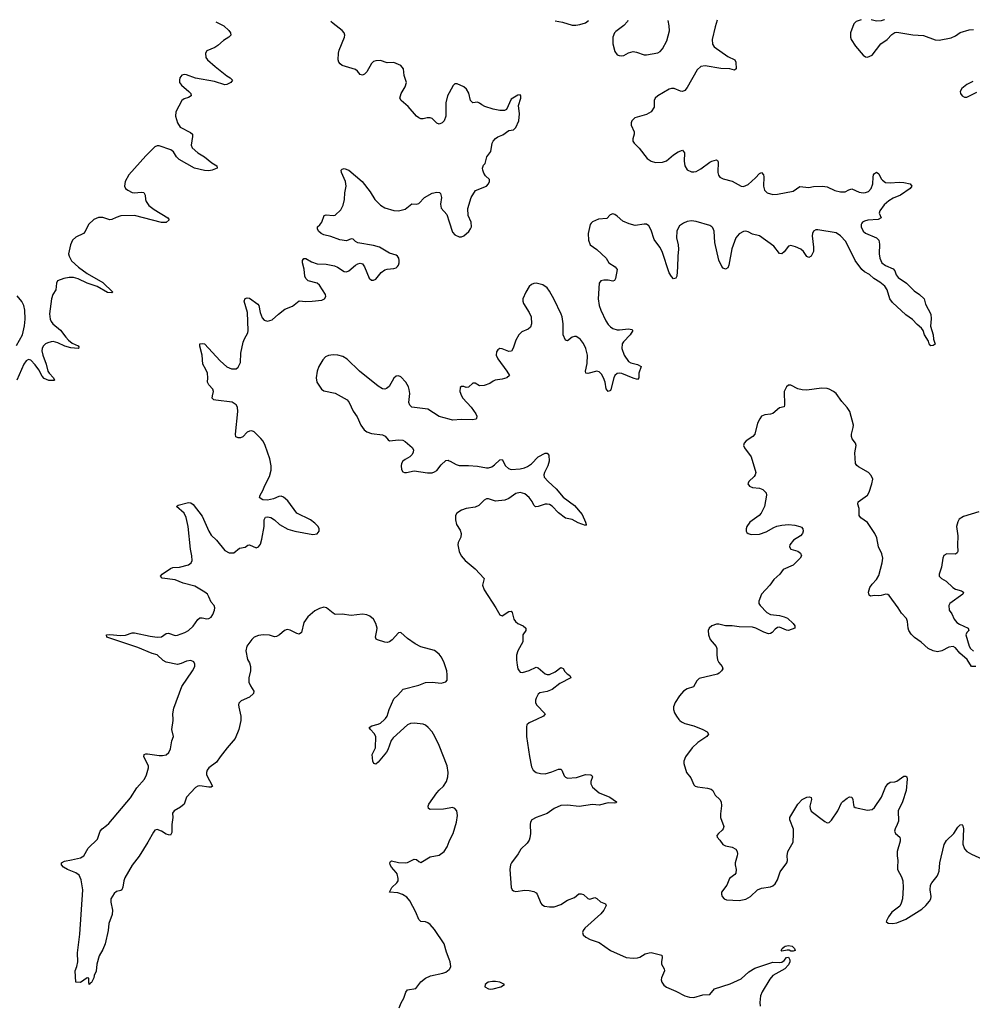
# Model space of a CAD drawing. Header units: inches. Extents: x 1843750 to 1959452, y 907112 to 1016326.
# Tile 135 of 137: x 1936192 to 1944638, y 1007474 to 1016206. Entities that reach past the tile are written whole.
import ezdxf

# ---------------------------------------------------------------- set-up
doc = ezdxf.new("R2010")
doc.units = ezdxf.units.IN
doc.header["$MEASUREMENT"] = 0
for name, color, linetype in [('B9030', 7, 'Continuous'), ('B9031', 7, 'Continuous'), ('B9040', 7, 'Continuous'), ('B9041', 7, 'Continuous')]:
    doc.layers.add(name, color=color, linetype=linetype)

msp = doc.modelspace()

# ---------------------------------------------------------------- linework, layer by layer
at = {"layer": 'B9030', "color": 6, "elevation": 400}
for points in [[(1938152, 1010000), (1938152, 1009990), (1938134, 1009910), (1938103.9, 1009830), (1938032.9, 1009750), (1937968.7, 1009670), (1937937.2, 1009622.8), (1937870, 1009571.7), (1937854, 1009550), (1937847.9, 1009530), (1937849.5, 1009510), (1937900.3, 1009410), (1937890, 1009400.9), (1937870, 1009400.8), (1937790, 1009411.9), (1937770, 1009408.2), (1937750, 1009398), (1937670, 1009312.4), (1937651.2, 1009248.8), (1937617.6, 1009222.4), (1937561.5, 1009190), (1937547.4, 1009170), (1937550.2, 1009130), (1937540.5, 1009070), (1937541.1, 1008998.9), (1937530, 1008975.6), (1937510, 1008976), (1937490, 1008983.8), (1937450, 1009010.7), (1937410, 1009025), (1937390, 1009017.2), (1937378.1, 1009001.9), (1937328.3, 1008911.7), (1937250.7, 1008789.3), (1937190, 1008708.4), (1937125.4, 1008594.6), (1937114.8, 1008570), (1937107, 1008513), (1937098.7, 1008490), (1937090, 1008482.6), (1937050, 1008473.3), (1937030, 1008457.3), (1937001, 1008410), (1936999.7, 1008379.7), (1937016, 1008310), (1937012.4, 1008270), (1936981.4, 1008190), (1936977.8, 1008130), (1936950.1, 1008010), (1936930, 1007961), (1936895.9, 1007904.1), (1936876.2, 1007830), (1936870, 1007768.7), (1936853.4, 1007730), (1936850, 1007708.7), (1936830, 1007669), (1936816.9, 1007663.1), (1936809, 1007650), (1936804, 1007670), (1936806, 1007706), (1936790, 1007708), (1936730, 1007668), (1936689.3, 1007670), (1936684.5, 1007770), (1936699.3, 1007810), (1936707, 1007850), (1936703.9, 1007930), (1936725, 1008095.1), (1936750.5, 1008490), (1936738, 1008578), (1936718.6, 1008618.6), (1936690, 1008640.6), (1936617, 1008670), (1936581.6, 1008690), (1936562, 1008710), (1936561.2, 1008730), (1936590, 1008744.4), (1936650, 1008754), (1936730, 1008774.6), (1936759.5, 1008790), (1936800.1, 1008859.9), (1936880.8, 1008939.2), (1936906.8, 1009010), (1936922.4, 1009030), (1936961.4, 1009058.6), (1936981, 1009079), (1937175.7, 1009304.3), (1937230, 1009393.7), (1937299.1, 1009470), (1937317.6, 1009510), (1937335.4, 1009570), (1937335, 1009590), (1937292.4, 1009670), (1937297, 1009690), (1937310, 1009695.8), (1937324.5, 1009695.5), (1937430, 1009680.1), (1937459.2, 1009680.8), (1937490, 1009687.8), (1937514, 1009706), (1937530, 1009738.4), (1937540.9, 1009810), (1937555.7, 1009850), (1937541.5, 1009910), (1937552.7, 1009990), (1937552.4, 1010000)], [(1940000, 1009213.7), (1939950, 1009203.7), (1939830, 1009203.2), (1939816.1, 1009210), (1939812.4, 1009230), (1939819.6, 1009250), (1939890, 1009349.4), (1939910, 1009373.7), (1939950.6, 1009410), (1939976.9, 1009450), (1939988.1, 1009490), (1939991.2, 1009530), (1939980.8, 1009590), (1939910.4, 1009770), (1939874.1, 1009850), (1939849.1, 1009890), (1939815, 1009930), (1939790, 1009950.3), (1939770, 1009958.7), (1939690, 1009966.8), (1939656.1, 1009963.9), (1939630, 1009951.9), (1939502.9, 1009837.1), (1939486.2, 1009813.8), (1939456.1, 1009730), (1939444.1, 1009710), (1939370, 1009620.9), (1939350, 1009604.8), (1939333.2, 1009610), (1939322.6, 1009630), (1939318.3, 1009690), (1939347.2, 1009750), (1939348.4, 1009850), (1939335.2, 1009875.2), (1939302.4, 1009910), (1939291.2, 1009930), (1939315.5, 1009944.5), (1939370, 1009957.7), (1939390, 1009967.1), (1939425.9, 1010000)], [(1940000, 1007875), (1939976.6, 1007936.6), (1939956.7, 1008010), (1939870, 1008139), (1939830, 1008181.5), (1939810, 1008196.1), (1939790, 1008204.2), (1939750, 1008209.6), (1939730, 1008226.2), (1939704, 1008290), (1939650, 1008391.9), (1939623.9, 1008423.9), (1939586.8, 1008446.8), (1939544.2, 1008464.2), (1939469.9, 1008469.9), (1939491.3, 1008510), (1939536.1, 1008550), (1939547.5, 1008570), (1939548.6, 1008590), (1939538.1, 1008630), (1939530, 1008644.3), (1939488.4, 1008690), (1939477, 1008710), (1939474.2, 1008730), (1939480.7, 1008739.3), (1939490, 1008745.3), (1939550, 1008731.4), (1939610, 1008730.1), (1939630, 1008732.9), (1939690, 1008761.4), (1939710, 1008758.6), (1939730, 1008739.7), (1939750, 1008730.7), (1939830, 1008780.8), (1939910, 1008795.4), (1939955.7, 1008830), (1939982.8, 1008870), (1940000, 1008916.7)], [(1939557.7, 1007442.3), (1939573.4, 1007486.6), (1939598.2, 1007530), (1939616.8, 1007583.2), (1939630, 1007602.6), (1939704.2, 1007615.8), (1939750, 1007672.9), (1939790, 1007706.7), (1939834.4, 1007725.6), (1939943.7, 1007750), (1939970, 1007759.8), (1940000, 1007784.3)]]:
    msp.add_lwpolyline(points, dxfattribs=at)
at = {"layer": 'B9031', "color": 6, "elevation": 400}
for points in [[(1937930.8, 1016186), (1938002.3, 1016150), (1938046.3, 1016110), (1938059.8, 1016090), (1938064.7, 1016070), (1938046, 1016050), (1937998.5, 1016021.5), (1937950, 1015975.8), (1937921.1, 1015958.9), (1937850.2, 1015929.8), (1937838.2, 1015910), (1937841, 1015870), (1937856.6, 1015850), (1937924.7, 1015790), (1938027.1, 1015707.1), (1938059.5, 1015690), (1938078.3, 1015670), (1938062.8, 1015650), (1938030, 1015632.4), (1938010, 1015629.3), (1937919, 1015659), (1937750, 1015687.3), (1937670, 1015716), (1937650, 1015719.5), (1937630, 1015713.9), (1937613.2, 1015690), (1937608.1, 1015670), (1937610.1, 1015650), (1937626, 1015626), (1937692, 1015570), (1937708.7, 1015550), (1937712.3, 1015530), (1937690, 1015515.5), (1937650, 1015505.3), (1937630, 1015489.7), (1937576.6, 1015390), (1937572.9, 1015350), (1937592, 1015290), (1937613.8, 1015253.8), (1937705.4, 1015205.4), (1937723.1, 1015190), (1937725.6, 1015170), (1937713.3, 1015093.3), (1937722.2, 1015070), (1937770, 1015023.6), (1937830.1, 1014990.1), (1937895, 1014935), (1937940.7, 1014910), (1937942, 1014890), (1937898.9, 1014870), (1937870, 1014865.3), (1937830.9, 1014869.1), (1937741.6, 1014890), (1937606.6, 1014966.6), (1937583.6, 1014990), (1937554.3, 1015034.3), (1937531.8, 1015051.8), (1937430, 1015087.7), (1937410, 1015087.1), (1937390, 1015078.6), (1937310, 1014998), (1937160.3, 1014830), (1937126.4, 1014770), (1937122.5, 1014730), (1937131.3, 1014710), (1937150, 1014692.8), (1937190, 1014673.1), (1937210, 1014669.3), (1937270, 1014675.9), (1937292.6, 1014672.6), (1937303.7, 1014650), (1937306.7, 1014610), (1937312.9, 1014592.9), (1937338.1, 1014558.1), (1937382.9, 1014522.9), (1937504.7, 1014450), (1937518.2, 1014430), (1937490, 1014408.4), (1937450, 1014406.8), (1937210, 1014470.2), (1937090, 1014465.9), (1937047.5, 1014452.5), (1937007.6, 1014432.4), (1936990, 1014431.7), (1936930, 1014452.1), (1936890, 1014452.3), (1936850, 1014434.6), (1936801.1, 1014390), (1936771.7, 1014328.3), (1936758.5, 1014310), (1936690, 1014276.7), (1936661, 1014250), (1936642.8, 1014210), (1936626, 1014130), (1936629.5, 1014110), (1936650, 1014067.6), (1936714, 1014010), (1936790, 1013956), (1936930, 1013875.5), (1937018.4, 1013790), (1937010, 1013782.4), (1936970, 1013787), (1936879.3, 1013839.3), (1936790, 1013869.9), (1936710, 1013907.3), (1936670, 1013919.5), (1936630, 1013919.2), (1936582.6, 1013910), (1936525.8, 1013890), (1936517, 1013870), (1936512.9, 1013810), (1936485.6, 1013770), (1936473.2, 1013730), (1936456.3, 1013596.3), (1936461, 1013550), (1936469.6, 1013530), (1936485.7, 1013510), (1936553.9, 1013453.9), (1936600.1, 1013390), (1936624.6, 1013364.6), (1936658.5, 1013338.5), (1936710, 1013314.1), (1936716.1, 1013303.9), (1936714.4, 1013290), (1936711.1, 1013288.9), (1936645, 1013295), (1936591.6, 1013310), (1936530, 1013339), (1936490, 1013350.6), (1936470, 1013349.9), (1936440.1, 1013339.9), (1936420.6, 1013330), (1936399.8, 1013310), (1936390.8, 1013290), (1936388.6, 1013270), (1936396.8, 1013230), (1936426, 1013150), (1936440.8, 1013090), (1936452.6, 1013070), (1936493.1, 1013030), (1936499.6, 1013010), (1936494.6, 1013005.4), (1936450, 1013005.4), (1936410, 1013023.1), (1936390, 1013044.7), (1936361.1, 1013101.1), (1936330, 1013145.5), (1936290, 1013186.6), (1936270, 1013193.6), (1936250, 1013181.3), (1936230, 1013151.2), (1936166.3, 1013010)], [(1940000, 1015556.6), (1939985.5, 1015530), (1939971.4, 1015468.6), (1939969.6, 1015350), (1939955, 1015310), (1939936.8, 1015290), (1939910, 1015280.6), (1939890, 1015287.4), (1939850, 1015328.6), (1939830, 1015336.1), (1939803.7, 1015336.3), (1939770, 1015326.8), (1939750, 1015327.3), (1939730, 1015334.6), (1939709.9, 1015350), (1939637.2, 1015437.2), (1939573.5, 1015490), (1939563.6, 1015510), (1939573.8, 1015550), (1939610.4, 1015610), (1939620.9, 1015650), (1939600.8, 1015710), (1939594.6, 1015770), (1939570, 1015798.9), (1939510, 1015824.9), (1939450, 1015823.7), (1939390, 1015844.2), (1939350, 1015840.2), (1939330, 1015834.5), (1939310, 1015818.2), (1939270, 1015744.3), (1939250, 1015722.1), (1939230, 1015713.9), (1939210, 1015719.4), (1939186.8, 1015750), (1939170, 1015762.8), (1939050, 1015799.5), (1939032.9, 1015812.9), (1939022.2, 1015830), (1939016.8, 1015850), (1939020.1, 1015910), (1939024.9, 1015935.1), (1939071.7, 1016050), (1939074.5, 1016070), (1939068.8, 1016090), (1939052.1, 1016110), (1938970.7, 1016170.7), (1938950, 1016190.7)], [(1937552.4, 1010000), (1937551.2, 1010051.2), (1937558.5, 1010101.5), (1937628.3, 1010291.7), (1937724.5, 1010430), (1937744.8, 1010470), (1937745.8, 1010490), (1937735.3, 1010510), (1937710, 1010522.6), (1937670, 1010517.5), (1937624.3, 1010495.7), (1937590, 1010487.3), (1937490, 1010506.9), (1937463.1, 1010523.1), (1937410, 1010571.9), (1937365.5, 1010585.5), (1937239.5, 1010639.5), (1936963.6, 1010730), (1936960.9, 1010750), (1936990, 1010754), (1937085.1, 1010745.1), (1937130, 1010747.6), (1937190, 1010768.2), (1937210, 1010769.5), (1937350, 1010738.6), (1937410, 1010730.6), (1937450, 1010734.1), (1937490, 1010761.6), (1937510, 1010765.6), (1937570, 1010744.8), (1937590, 1010747.3), (1937654.7, 1010770), (1937689.8, 1010790), (1937731.1, 1010828.9), (1937770, 1010887.9), (1937790, 1010900.2), (1937810, 1010901.3), (1937850, 1010891.5), (1937870, 1010894.9), (1937890, 1010908), (1937905.8, 1010930), (1937920.6, 1010970), (1937921.8, 1010990), (1937915.7, 1011010), (1937890, 1011041.4), (1937870, 1011088.7), (1937855.8, 1011110), (1937834.5, 1011130), (1937743.6, 1011183.6), (1937642, 1011210), (1937570, 1011239.5), (1937454.6, 1011254.6), (1937439.1, 1011270), (1937455, 1011290), (1937530, 1011339.8), (1937550, 1011347.5), (1937610, 1011352.1), (1937689.4, 1011370.6), (1937711.6, 1011388.4), (1937720.7, 1011410), (1937719.7, 1011450), (1937706.3, 1011510), (1937684.3, 1011710), (1937667.6, 1011790), (1937649.9, 1011830), (1937581.6, 1011890), (1937598.2, 1011901.8), (1937690, 1011924.1), (1937710, 1011922.3), (1937730, 1011905.8), (1937810, 1011801.8), (1937869.7, 1011669.7), (1937890, 1011636), (1937936.8, 1011590), (1938010, 1011499.1), (1938050, 1011476.9), (1938090, 1011479), (1938142.2, 1011517.8), (1938190, 1011529.1), (1938214.2, 1011545.8), (1938230, 1011548), (1938290, 1011522.3), (1938310, 1011530.4), (1938326.3, 1011553.7), (1938340.2, 1011599.8), (1938359.9, 1011710), (1938358.4, 1011770), (1938370, 1011795.6), (1938390, 1011798.6), (1938418.4, 1011790), (1938450, 1011770.2), (1938497, 1011730), (1938570, 1011686.3), (1938631, 1011670), (1938790, 1011639.1), (1938830, 1011646.7), (1938848.3, 1011670), (1938847.4, 1011690), (1938837.2, 1011710), (1938810, 1011741), (1938769.5, 1011770), (1938650, 1011830.9), (1938570, 1011937.6), (1938530, 1011972.5), (1938510, 1011979.2), (1938490, 1011978.9), (1938442.9, 1011957.1), (1938390, 1011946.1), (1938348.1, 1011948.1), (1938322.9, 1011962.9), (1938318.6, 1011970), (1938323.1, 1011990), (1938349.2, 1012030), (1938364.5, 1012075.5), (1938405.7, 1012154.3), (1938421.9, 1012210), (1938421.9, 1012250), (1938411.1, 1012310), (1938367.7, 1012430), (1938350, 1012467.1), (1938330, 1012492), (1938270, 1012551), (1938250, 1012559.5), (1938230, 1012557.9), (1938210, 1012547.3), (1938170, 1012507.3), (1938150, 1012497.7), (1938130, 1012497.1), (1938106.9, 1012506.9), (1938104.3, 1012530), (1938125.3, 1012730), (1938122.5, 1012770), (1938110, 1012791.1), (1938075.1, 1012815.1), (1937930.9, 1012830.9), (1937914.5, 1012834.5), (1937903, 1012843), (1937899.3, 1012850), (1937901.7, 1012870), (1937911.2, 1012910), (1937905.9, 1012930), (1937868.5, 1012968.5), (1937858.5, 1012990), (1937861.5, 1013030), (1937857.1, 1013070), (1937843.7, 1013103.7), (1937816.9, 1013150), (1937808.4, 1013230), (1937788.3, 1013310), (1937789.9, 1013330.1), (1937810, 1013335.3), (1937830.9, 1013330.9), (1937970, 1013179.6), (1938028.1, 1013128.1), (1938070, 1013110.1), (1938110, 1013109.7), (1938130, 1013123.8), (1938150, 1013166.6), (1938154.1, 1013250), (1938174.3, 1013345.7), (1938184.6, 1013375.4), (1938214.5, 1013430), (1938217.7, 1013450), (1938210.8, 1013610), (1938181.1, 1013710), (1938190, 1013734.2), (1938210, 1013739.7), (1938230, 1013736.9), (1938303.2, 1013683.2), (1938313.5, 1013670), (1938325.1, 1013610), (1938342, 1013562), (1938360.7, 1013540.7), (1938390, 1013532.1), (1938430, 1013543.9), (1938485.2, 1013594.8), (1938542.1, 1013637.9), (1938610, 1013664.7), (1938670, 1013712.8), (1938730, 1013707.9), (1938786.6, 1013710), (1938870, 1013719.4), (1938895.5, 1013730), (1938907.1, 1013750), (1938904.8, 1013770), (1938850, 1013852.2), (1938828.1, 1013868.1), (1938750, 1013889.5), (1938729.9, 1013910), (1938721.5, 1013930), (1938714.1, 1013994.1), (1938700.2, 1014050), (1938700.5, 1014070), (1938710, 1014087.7), (1938730, 1014086.7), (1938777.8, 1014057.8), (1938830, 1014039.4), (1938910, 1014036.7), (1938983.2, 1014023.2), (1939010, 1014011.6), (1939070, 1013972.2), (1939090, 1013970.1), (1939110, 1013978.5), (1939170, 1014029.5), (1939190, 1014041.6), (1939210, 1014046.4), (1939230, 1014039.4), (1939250, 1014015.2), (1939290, 1013913.1), (1939310, 1013897.2), (1939330, 1013895.9), (1939350, 1013905.8), (1939397.5, 1013962.5), (1939430, 1013986.6), (1939450, 1013992.7), (1939510, 1013998.2), (1939530, 1014006), (1939542.1, 1014017.9), (1939550, 1014027.7), (1939556.9, 1014050), (1939557.6, 1014070), (1939553.8, 1014090), (1939540.6, 1014110), (1939530, 1014118.4), (1939470, 1014134.8), (1939381.8, 1014190), (1939330, 1014203.4), (1939190, 1014227.6), (1939170, 1014239), (1939150, 1014260.6), (1939130, 1014262), (1939090, 1014245.9), (1939030, 1014254.7), (1938950, 1014284.3), (1938890, 1014298.1), (1938864.2, 1014310), (1938842.4, 1014330), (1938831.2, 1014350), (1938833.6, 1014370), (1938853.6, 1014386.4), (1938871.2, 1014410), (1938890.8, 1014469.2), (1938910, 1014474.3), (1938970, 1014467.9), (1938990, 1014473.1), (1939039.4, 1014520.6), (1939060.2, 1014559.8), (1939072.4, 1014610), (1939075, 1014670), (1939086.8, 1014730), (1939079.6, 1014770), (1939045, 1014850), (1939041.3, 1014870), (1939050, 1014879.5), (1939070, 1014884.9), (1939110, 1014870.2), (1939228, 1014770), (1939298, 1014678), (1939341.6, 1014610), (1939390, 1014560.2), (1939430, 1014535.9), (1939510, 1014513.8), (1939550, 1014510.2), (1939610, 1014525.8), (1939670, 1014571.7), (1939710, 1014568.5), (1939730, 1014577), (1939781.3, 1014630), (1939850, 1014666.7), (1939890, 1014677.1), (1939914.5, 1014674.5), (1939923.7, 1014663.7), (1939931.2, 1014630), (1939924.2, 1014570), (1939930, 1014535.5), (1939978, 1014478), (1940000, 1014412)], [(1936163, 1013317), (1936216.3, 1013410), (1936235.6, 1013490), (1936241.8, 1013550), (1936238.5, 1013630), (1936228, 1013670), (1936210, 1013705.3), (1936170, 1013757.8)], [(1940000, 1012662.3), (1939910, 1012686.3), (1939810, 1012750.5), (1939669.8, 1012769.8), (1939650, 1012786.6), (1939642.2, 1012810), (1939649.8, 1012890), (1939646.3, 1012926.3), (1939638.2, 1012950), (1939615.4, 1012990), (1939570, 1013037.6), (1939550, 1013047), (1939530, 1013043.7), (1939510, 1013026.6), (1939467.9, 1012952.1), (1939445.7, 1012934.3), (1939430, 1012929.6), (1939410, 1012933), (1939370, 1012956.4), (1939206, 1013090), (1939095.5, 1013195.5), (1939057.7, 1013217.7), (1939011.5, 1013231.5), (1938970, 1013234.8), (1938930, 1013227.4), (1938904.6, 1013215.4), (1938879.6, 1013190), (1938844.4, 1013130), (1938830.3, 1013090), (1938821.1, 1013030), (1938827.6, 1012990), (1938868.9, 1012930), (1938890, 1012915.2), (1938990, 1012894), (1939094.4, 1012834.4), (1939112.9, 1012810), (1939150, 1012733), (1939185.3, 1012685.3), (1939216.9, 1012610), (1939246.9, 1012570), (1939270, 1012551.1), (1939310, 1012537.5), (1939410, 1012524.7), (1939432.7, 1012512.7), (1939459.9, 1012479.9), (1939472, 1012472), (1939550, 1012479.8), (1939590, 1012475.9), (1939610, 1012465), (1939672.3, 1012412.3), (1939682.2, 1012390), (1939680.7, 1012370), (1939671.3, 1012348.7), (1939651.9, 1012328.1), (1939610, 1012306.8), (1939590, 1012291.4), (1939578.1, 1012270), (1939573.4, 1012250), (1939577.2, 1012217.2), (1939590, 1012195), (1939603, 1012190), (1939621.2, 1012190), (1939690, 1012205.2), (1939807.7, 1012187.7), (1939850, 1012188.1), (1939870, 1012194.8), (1939890, 1012208.8), (1939930, 1012258), (1939970, 1012296.3), (1939990, 1012298.5), (1940000, 1012295)], [(1939425.9, 1010000), (1939436.8, 1010010), (1939451.2, 1010030), (1939467.1, 1010090), (1939510, 1010184.6), (1939544.6, 1010215.4), (1939591.6, 1010268.4), (1939730, 1010304.9), (1939790, 1010327.9), (1939850.2, 1010330.2), (1939930, 1010322.3), (1939970, 1010333), (1939982.4, 1010350), (1939982.8, 1010397.2), (1939978.7, 1010430), (1939953.3, 1010510), (1939930, 1010554.5), (1939910, 1010579.5), (1939870, 1010611.8), (1939750, 1010645.7), (1939697.6, 1010670), (1939630, 1010717.3), (1939570, 1010771.1), (1939550, 1010767.4), (1939494, 1010706), (1939470, 1010688), (1939450, 1010682.8), (1939430, 1010685.2), (1939365.1, 1010705.1), (1939351.9, 1010711.9), (1939345.6, 1010730), (1939359.5, 1010790), (1939360.1, 1010810), (1939350.8, 1010850), (1939329.5, 1010889.5), (1939297.6, 1010917.6), (1939270, 1010929.4), (1939230, 1010934.8), (1939130, 1010922), (1939050, 1010934.8), (1938990, 1010932.5), (1938970, 1010942.6), (1938911.2, 1010991.2), (1938890, 1010995.5), (1938850, 1010983.7), (1938810, 1010963.1), (1938746.9, 1010910), (1938710, 1010860.4), (1938690, 1010771.3), (1938670, 1010757), (1938650, 1010761.7), (1938590, 1010791.3), (1938563.4, 1010796.6), (1938539.3, 1010790), (1938494.4, 1010750), (1938470, 1010736.9), (1938450, 1010734), (1938406.4, 1010746.4), (1938350, 1010749.8), (1938310, 1010744.4), (1938270, 1010728.7), (1938250, 1010708.6), (1938207, 1010650), (1938196.2, 1010610), (1938213.2, 1010533.2), (1938230, 1010501.6), (1938239.8, 1010470), (1938239, 1010430), (1938222.3, 1010370), (1938225, 1010330), (1938237.6, 1010297.6), (1938268.8, 1010250), (1938265.3, 1010230), (1938230, 1010198.3), (1938155.6, 1010164.4), (1938135.9, 1010144.1), (1938131.6, 1010130), (1938133.6, 1010110), (1938151.8, 1010030), (1938152, 1010000)]]:
    msp.add_lwpolyline(points, dxfattribs=at)
at = {"layer": 'B9040', "color": 6}
for points, elevation in [([(1940773, 1010000), (1940709.1, 1009970), (1940688.8, 1009951.2), (1940684.7, 1009935.3), (1940686.8, 1009850), (1940711.1, 1009671.1), (1940730, 1009581.6), (1940743.5, 1009550), (1940770, 1009529.3), (1940810, 1009521), (1940850, 1009519), (1940910, 1009534.6), (1940970, 1009560.8), (1940990, 1009560.2), (1940998.9, 1009550), (1941019.3, 1009499.3), (1941030, 1009487.4), (1941050, 1009480.1), (1941130, 1009486.1), (1941210, 1009513), (1941255.5, 1009510), (1941264.7, 1009504.7), (1941270.2, 1009490.2), (1941256.3, 1009450), (1941255.1, 1009430), (1941270, 1009400.6), (1941330.8, 1009350.8), (1941424.7, 1009310), (1941485, 1009270), (1941479.5, 1009260.5), (1941470, 1009256.5), (1941410, 1009260.8), (1941330, 1009241.4), (1941270, 1009246.6), (1941151.7, 1009228.3), (1941050, 1009240.8), (1940990, 1009236.7), (1940930, 1009211.8), (1940870, 1009167.7), (1940770, 1009130.8), (1940734.3, 1009110), (1940721.4, 1009090), (1940716.8, 1009070), (1940720.9, 1008990), (1940716.3, 1008950), (1940709.5, 1008930.5), (1940690, 1008903.9), (1940635.3, 1008850), (1940612, 1008810), (1940552.4, 1008730), (1940543.5, 1008710), (1940538.3, 1008670), (1940550.4, 1008510.4), (1940559.1, 1008490), (1940570, 1008480.5), (1940590, 1008474), (1940670, 1008486), (1940710, 1008484.7), (1940750, 1008475.6), (1940770, 1008462.6), (1940780.3, 1008450), (1940811.2, 1008371.2), (1940820.2, 1008360.2), (1940845.4, 1008345.5), (1940890, 1008338.5), (1940930, 1008339.8), (1940990, 1008357.9), (1941050, 1008397.8), (1941110, 1008422.6), (1941150, 1008453.1), (1941170, 1008455.1), (1941190, 1008449.4), (1941230, 1008411.5), (1941247, 1008407), (1941290, 1008422.2), (1941310, 1008413.4), (1941343.1, 1008383.1), (1941386.3, 1008366.3), (1941393.4, 1008350), (1941370.7, 1008309.3), (1941344, 1008276), (1941203.9, 1008150), (1941187.2, 1008130), (1941181.7, 1008110), (1941189.2, 1008090), (1941212.2, 1008070), (1941250, 1008047.6), (1941330, 1008022), (1941430, 1007952.4), (1941570, 1007889.3), (1941630, 1007883), (1941670, 1007886.6), (1941690, 1007893.4), (1941738.2, 1007921.8), (1941771.9, 1007931.9), (1941792.3, 1007932.3), (1941884.4, 1007910), (1941889.4, 1007890), (1941882, 1007850), (1941883.6, 1007830), (1941907.2, 1007790), (1941908.8, 1007770), (1941881.6, 1007710), (1941879.8, 1007690), (1941885.6, 1007670), (1941904.7, 1007644.7), (1941926.2, 1007626.1), (1942010, 1007590.6), (1942090, 1007550.1), (1942130, 1007537.2), (1942170, 1007535.2), (1942250, 1007557.8), (1942310, 1007562.6), (1942351.8, 1007610), (1942490, 1007656.6), (1942590, 1007700.6), (1942658.3, 1007761.7), (1942710, 1007793.9), (1942870, 1007848.5), (1942930, 1007844.1), (1942950, 1007848.3), (1942970, 1007864), (1942989.5, 1007890.5), (1943010, 1007891.8), (1943020.5, 1007870), (1943019.8, 1007850), (1943010, 1007823), (1942974.8, 1007790), (1942868.9, 1007730), (1942842.8, 1007697.2), (1942774.9, 1007585.1), (1942761.8, 1007550), (1942754.6, 1007490), (1942758.7, 1007458.7)], 400), ([(1942037.7, 1010000), (1942045.4, 1009990), (1942059.6, 1009979.5), (1942090, 1009963.3), (1942170, 1009943.9), (1942250.4, 1009910), (1942288.5, 1009890), (1942298.9, 1009870), (1942284.9, 1009850), (1942204.1, 1009795.9), (1942155, 1009750), (1942096.8, 1009670), (1942080.7, 1009630), (1942080.2, 1009610), (1942105.4, 1009530), (1942141.8, 1009481.8), (1942170, 1009420.2), (1942182.3, 1009410), (1942203, 1009403), (1942291.7, 1009391.7), (1942322, 1009382), (1942338.9, 1009370), (1942359.6, 1009330), (1942400.3, 1009290), (1942410.2, 1009270), (1942413.7, 1009233.7), (1942404.5, 1009164.5), (1942404.7, 1009130), (1942434, 1009050), (1942430.3, 1009030), (1942421.6, 1009018.4), (1942387.7, 1008990), (1942373.4, 1008970), (1942377.5, 1008957.5), (1942400.5, 1008930), (1942424.9, 1008890), (1942450, 1008879.6), (1942510, 1008868.4), (1942540.2, 1008850), (1942553.4, 1008830), (1942556.9, 1008810), (1942553.8, 1008790), (1942534.8, 1008730), (1942535, 1008710), (1942545.2, 1008670), (1942541.4, 1008638.6), (1942533.8, 1008626.2), (1942486.2, 1008590), (1942461.8, 1008530), (1942414.6, 1008470), (1942414.6, 1008450), (1942420.9, 1008430), (1942437.6, 1008410), (1942459.3, 1008399.3), (1942570, 1008394.3), (1942630, 1008405.4), (1942672.9, 1008430), (1942732.8, 1008490), (1942770, 1008505.4), (1942850, 1008515), (1942870, 1008524.7), (1942890, 1008544), (1942910, 1008577.6), (1942935.9, 1008650), (1942993.7, 1008730), (1942999.2, 1008750), (1942996.8, 1008790), (1943003.1, 1008830), (1943048.5, 1008911.5), (1943054.4, 1008985.6), (1943052.7, 1009027.3), (1943019.9, 1009110), (1943020.9, 1009130), (1943090, 1009248.1), (1943130, 1009291.9), (1943170, 1009312), (1943193.9, 1009313.9), (1943208.4, 1009308.4), (1943213.4, 1009290), (1943198.8, 1009230), (1943199.7, 1009210), (1943210, 1009185.7), (1943330, 1009096.2), (1943350, 1009083.9), (1943370, 1009087.1), (1943390, 1009107.1), (1943445, 1009190), (1943479.7, 1009260.3), (1943490, 1009273.3), (1943530, 1009302.8), (1943550, 1009313.2), (1943570.1, 1009310.1), (1943577.7, 1009290), (1943583.6, 1009243.6), (1943588.9, 1009228.9), (1943600.6, 1009220.6), (1943710, 1009195.9), (1943750, 1009202.3), (1943770, 1009219.3), (1943832.8, 1009310), (1943870, 1009400.2), (1943890, 1009430.2), (1943910, 1009444.2), (1943950, 1009446.4), (1943970, 1009453.4), (1944030, 1009496.4), (1944050, 1009498.5), (1944058.5, 1009490), (1944061.7, 1009470), (1944053.2, 1009370), (1944019.6, 1009270), (1943979.8, 1009190), (1943982.5, 1009097.5), (1943972.7, 1009067.3), (1943953, 1009030), (1943949.2, 1009010), (1943958.3, 1008990), (1943995.4, 1008955.4), (1944000, 1008940), (1943999, 1008921), (1943973.4, 1008830), (1943972.2, 1008790), (1943977, 1008750), (1943974, 1008690), (1943976.4, 1008670), (1944010, 1008604), (1944021.5, 1008570), (1944024.4, 1008510), (1944018.7, 1008410), (1944008.8, 1008370), (1943994.5, 1008345.5), (1943925.8, 1008290), (1943894.4, 1008250), (1943874.9, 1008210), (1943892.9, 1008192.9), (1943929.5, 1008189.5), (1943970, 1008195.3), (1944050, 1008228), (1944190, 1008316.8), (1944226.3, 1008350), (1944259.8, 1008390), (1944270.6, 1008410), (1944273.3, 1008430), (1944263.7, 1008490), (1944267.7, 1008530), (1944278.1, 1008550), (1944326.9, 1008610), (1944336.6, 1008630), (1944343.9, 1008656.1), (1944350.8, 1008730), (1944389.8, 1008890.2), (1944410, 1008926.2), (1944473.1, 1008990), (1944510, 1009045.2), (1944530, 1009065.7), (1944547.9, 1009067.9), (1944555.5, 1009055.5), (1944559, 1009030), (1944552.9, 1008892.9), (1944570, 1008852.8), (1944590.2, 1008830), (1944630, 1008805), (1944730, 1008762.6)], 500), ([(1940000, 1008916.7), (1940006.3, 1008933.7), (1940035.2, 1008990), (1940066.1, 1009090), (1940073.8, 1009150), (1940066.5, 1009190), (1940051.2, 1009211.2), (1940030, 1009219.6), (1940000, 1009213.7)], 400), ([(1940000, 1007784.3), (1940007, 1007790), (1940014.5, 1007810), (1940009.2, 1007850.8), (1940000, 1007875)], 400)]:
    msp.add_lwpolyline(points, dxfattribs=dict(at, elevation=elevation))
at = {"layer": 'B9040', "color": 6, "elevation": 400}
for points in [[(1943030, 1007945.3), (1943013.7, 1007953.7), (1942995.3, 1007955.3), (1942950, 1007945.7), (1942944.5, 1007950), (1942952.8, 1007970), (1942970, 1007983.3), (1942980.3, 1007990), (1943010, 1007997.1), (1943042, 1007990), (1943061.3, 1007970), (1943067.3, 1007950), (1943050, 1007946.7)], [(1940383.1, 1007676.9), (1940344.4, 1007670), (1940318.3, 1007650), (1940317.4, 1007630), (1940350, 1007610.2), (1940370, 1007608.7), (1940390.2, 1007610.2), (1940457.6, 1007630), (1940489.6, 1007650), (1940449.3, 1007670), (1940410, 1007676.2)]]:
    msp.add_lwpolyline(points, close=True, dxfattribs=at)
at = {"layer": 'B9041', "color": 6}
for points, elevation in [([(1942376.5, 1016201.3), (1942357.7, 1016142.3), (1942331.6, 1016030), (1942333.5, 1015990), (1942350, 1015965.5), (1942470, 1015880.2), (1942531.3, 1015850), (1942540.9, 1015830), (1942543.1, 1015770), (1942530, 1015756.9), (1942489, 1015769), (1942410, 1015773.3), (1942270, 1015795.6), (1942230.6, 1015789.4), (1942199.4, 1015760.6), (1942110, 1015603.5), (1942090, 1015577.2), (1942070, 1015568.3), (1942050, 1015571.1), (1941994.5, 1015594.5), (1941970, 1015595.1), (1941950, 1015588.5), (1941850, 1015529.9), (1941826.2, 1015510), (1941818.8, 1015490), (1941816.8, 1015430), (1941791.1, 1015388.9), (1941750, 1015364.7), (1941645.8, 1015334.2), (1941619.4, 1015310), (1941613.5, 1015290), (1941614.3, 1015270), (1941640.9, 1015210), (1941639.8, 1015190), (1941628, 1015150), (1941629.6, 1015129.6), (1941641.3, 1015110), (1941686, 1015066), (1941756.1, 1014976.1), (1941790, 1014952.6), (1941830, 1014940.1), (1941890, 1014942.5), (1941926.6, 1014953.4), (1941990, 1015007.2), (1942030, 1015034.9), (1942070, 1015049.2), (1942085.4, 1015025.4), (1942083.4, 1014950), (1942090, 1014908.8), (1942110, 1014875.6), (1942150, 1014857.7), (1942170, 1014855.9), (1942190, 1014860.1), (1942230, 1014883.4), (1942310, 1014941.1), (1942330, 1014952.4), (1942370, 1014964.2), (1942378.5, 1014958.5), (1942384.2, 1014944.2), (1942380.9, 1014850), (1942387.9, 1014827.9), (1942400.7, 1014810), (1942430, 1014795), (1942510, 1014774.2), (1942590, 1014729.6), (1942610, 1014726.8), (1942650, 1014744.2), (1942715.8, 1014804.2), (1942750, 1014842), (1942770.2, 1014850.2), (1942786.2, 1014830), (1942790, 1014811), (1942785.6, 1014730), (1942794.9, 1014694.9), (1942819.2, 1014670), (1942870, 1014654.4), (1942910, 1014658.1), (1943050, 1014685), (1943110, 1014725.5), (1943190, 1014717.8), (1943230, 1014726.4), (1943310, 1014730.6), (1943350, 1014724.7), (1943420.4, 1014690), (1943470, 1014677.8), (1943510, 1014678), (1943543.3, 1014696.7), (1943570, 1014704.4), (1943635.9, 1014675.9), (1943670, 1014671.8), (1943690, 1014674.3), (1943716.6, 1014683.4), (1943740.2, 1014710), (1943756.2, 1014750), (1943758.5, 1014810), (1943763.6, 1014830), (1943770, 1014841.8), (1943790, 1014853.1), (1943810, 1014839.5), (1943830, 1014795.8), (1943841.3, 1014781.3), (1943870, 1014763.2), (1943910, 1014759.8), (1943990, 1014764.9), (1944030, 1014762), (1944086, 1014750), (1944102.8, 1014730), (1944086, 1014710), (1944001.3, 1014650), (1943936.5, 1014623.5), (1943899.5, 1014600.5), (1943857, 1014563), (1943819.8, 1014510), (1943811.5, 1014490), (1943830, 1014449.7), (1943804.7, 1014435.3), (1943712.7, 1014427.3), (1943681.2, 1014418.8), (1943665.4, 1014410), (1943659.4, 1014400.6), (1943653.1, 1014390), (1943652.1, 1014370), (1943670, 1014330.2), (1943690, 1014312.7), (1943790.1, 1014270.1), (1943809, 1014250), (1943816.2, 1014216.2), (1943813.8, 1014130), (1943817.4, 1014090), (1943837.5, 1014050), (1943870, 1014024.8), (1943936.3, 1013996.3), (1943950, 1013978), (1943963.3, 1013943.3), (1943980.4, 1013920.4), (1944053.6, 1013870), (1944121.6, 1013801.6), (1944170.6, 1013770), (1944211.3, 1013731.3), (1944224.2, 1013684.2), (1944270, 1013594.8), (1944273.1, 1013553.1), (1944267.4, 1013487.4), (1944290.2, 1013410), (1944293.3, 1013373.3), (1944310, 1013329), (1944290, 1013316), (1944270, 1013314.5), (1944256.2, 1013330), (1944250, 1013355.3), (1944213.2, 1013410), (1944201.2, 1013450), (1944189.2, 1013470), (1944150, 1013502), (1944106.7, 1013546.7), (1944050, 1013589.7), (1943930, 1013697.3), (1943906.5, 1013730), (1943882.8, 1013810), (1943862.1, 1013842.1), (1943818.3, 1013878.3), (1943764.3, 1013910), (1943725.6, 1013945.6), (1943682.5, 1013970), (1943658.8, 1013990), (1943599.1, 1014070), (1943518, 1014238), (1943470, 1014289.2), (1943430, 1014315.2), (1943270, 1014341), (1943250, 1014342), (1943230.4, 1014330), (1943220.7, 1014310), (1943218, 1014290), (1943230.8, 1014190), (1943229.4, 1014150), (1943210.9, 1014109.1), (1943190, 1014096.4), (1943170, 1014107.1), (1943141.5, 1014150), (1943116.8, 1014170), (1943070, 1014192.2), (1943030, 1014203.9), (1943010, 1014197.1), (1942970, 1014147.1), (1942950, 1014130.7), (1942930, 1014133.3), (1942877.5, 1014197.5), (1942750, 1014288.4), (1942690, 1014302.8), (1942650, 1014323.7), (1942630, 1014329.4), (1942610, 1014328), (1942570, 1014306.1), (1942542.8, 1014270), (1942506.8, 1014173.2), (1942480.1, 1014030), (1942470, 1014005.4), (1942450, 1013993.3), (1942430, 1014002), (1942417.3, 1014017.3), (1942390, 1014072), (1942356.7, 1014230), (1942350.4, 1014330), (1942338.5, 1014358.5), (1942328.7, 1014370), (1942310, 1014379.6), (1942190, 1014416), (1942150, 1014422.4), (1942110, 1014417.3), (1942077.3, 1014402.7), (1942043.6, 1014376.4), (1942030, 1014358.3), (1942018.8, 1014330), (1942016.9, 1014270), (1942030.9, 1014210), (1942034.2, 1014170), (1942027.7, 1014110), (1942025.1, 1014010), (1942017.1, 1013930), (1942010, 1013915.1), (1941990, 1013908.7), (1941970, 1013928.8), (1941950, 1013961.7), (1941889.1, 1014149.1), (1941867.2, 1014190), (1941817.6, 1014257.6), (1941790, 1014340.5), (1941770, 1014377.6), (1941750, 1014391.6), (1941730, 1014393.2), (1941650, 1014381.4), (1941595.5, 1014395.5), (1941538.9, 1014418.9), (1941490, 1014462.9), (1941470, 1014477.1), (1941450, 1014482.7), (1941426.2, 1014473.8), (1941396.5, 1014443.5), (1941324.2, 1014435.8), (1941270, 1014412.6), (1941258.6, 1014401.4), (1941251.4, 1014388.6), (1941231.8, 1014310), (1941236, 1014250), (1941250.3, 1014210), (1941310, 1014167.2), (1941390.6, 1014090.6), (1941414.7, 1014050), (1941473.1, 1014013.1), (1941488.5, 1013990), (1941474.8, 1013910), (1941466.7, 1013893.3), (1941450, 1013888.2), (1941410, 1013896.3), (1941370, 1013896.9), (1941345.8, 1013890), (1941329.3, 1013870), (1941320.7, 1013730), (1941329.6, 1013670), (1941343.8, 1013630), (1941390, 1013535.4), (1941410, 1013503.5), (1941430, 1013482), (1941450, 1013468.5), (1941490, 1013456.5), (1941510, 1013454.3), (1941590, 1013464.7), (1941618.6, 1013458.6), (1941629, 1013450), (1941603.6, 1013410), (1941544.4, 1013350), (1941532.5, 1013330), (1941529.6, 1013290), (1941550.6, 1013230), (1941590, 1013175.9), (1941610, 1013161.7), (1941668.9, 1013148.9), (1941701.7, 1013130), (1941680.1, 1013070), (1941682.9, 1013030), (1941670, 1013015.8), (1941630, 1013027.2), (1941530, 1013068.4), (1941510, 1013071.4), (1941490, 1013067.4), (1941470.1, 1013050), (1941460.7, 1013030), (1941434.5, 1012925.5), (1941430, 1012916.8), (1941410, 1012908.3), (1941392.5, 1012932.5), (1941384, 1012990), (1941369.7, 1013029.7), (1941350, 1013063.4), (1941330, 1013083.4), (1941309.9, 1013089.9), (1941230, 1013068.3), (1941211.4, 1013071.4), (1941207.5, 1013090), (1941223.2, 1013156.8), (1941225.3, 1013230), (1941210.2, 1013290), (1941190, 1013333.8), (1941163.8, 1013370), (1941150, 1013382.5), (1941125.1, 1013394.9), (1941110, 1013397.3), (1941090, 1013390.4), (1941050, 1013359.1), (1941030, 1013362.9), (1941011, 1013411), (1941009.2, 1013510), (1941000.6, 1013570), (1940993.3, 1013593.3), (1940930, 1013725.2), (1940890, 1013799.8), (1940868.4, 1013828.4), (1940830, 1013854.3), (1940770, 1013868.6), (1940750, 1013866.2), (1940730, 1013856.9), (1940710, 1013838.4), (1940678.5, 1013790), (1940654.4, 1013730), (1940653.4, 1013710), (1940659.3, 1013690), (1940710.4, 1013610.4), (1940725.6, 1013570), (1940729.1, 1013510), (1940719.9, 1013480.1), (1940699.6, 1013460.4), (1940643.7, 1013436.3), (1940616.4, 1013410), (1940590, 1013364.5), (1940567.6, 1013292.4), (1940553.1, 1013266.9), (1940530, 1013263.7), (1940470, 1013287.9), (1940450, 1013289.8), (1940430, 1013278.9), (1940420.3, 1013259.7), (1940417.5, 1013230), (1940430, 1013197), (1940511.3, 1013090), (1940534, 1013050), (1940510.5, 1013030), (1940470, 1013018.5), (1940408, 1013010), (1940390, 1013001.5), (1940361.6, 1012978.4), (1940310, 1012962.2), (1940270, 1012960.2), (1940230, 1012982.9), (1940210, 1012982.7), (1940170, 1012946.2), (1940150, 1012944.4), (1940130, 1012952.4), (1940110, 1012954), (1940096.8, 1012943.2), (1940094.4, 1012910), (1940109.1, 1012870), (1940121.3, 1012850), (1940194, 1012770), (1940235.4, 1012710), (1940245, 1012690), (1940242.6, 1012670), (1940235.5, 1012664.5), (1940210, 1012658.1), (1940110, 1012660.8), (1940030, 1012654.3), (1940000, 1012662.3)], 400), ([(1940939, 1016197), (1941004.5, 1016184.5), (1941090, 1016157.9), (1941123.7, 1016156.3), (1941158.1, 1016161.9), (1941210, 1016178.5), (1941236.5, 1016197.9)], 400), ([(1941584.4, 1016198.9), (1941582.1, 1016190), (1941550, 1016154.8), (1941477.5, 1016102.5), (1941466.7, 1016090), (1941451, 1016050), (1941451.2, 1015991.2), (1941470, 1015923.8), (1941490, 1015894.6), (1941507.1, 1015887.1), (1941526.2, 1015886.2), (1941550, 1015888.8), (1941590, 1015912.4), (1941630, 1015923.5), (1941661.7, 1015918.3), (1941730, 1015894.9), (1941750, 1015894.3), (1941848.9, 1015911.1), (1941870, 1015922.3), (1941890, 1015946.2), (1941930, 1016018), (1941952.5, 1016107.5), (1941951.7, 1016151.7), (1941941.9, 1016200)], 400), ([(1943652.5, 1016205.1), (1943608, 1016190), (1943588.2, 1016170), (1943559.3, 1016090), (1943558.4, 1016050), (1943564.4, 1016030), (1943602, 1015970), (1943670, 1015890.4), (1943690, 1015877.1), (1943710, 1015872.7), (1943750, 1015890.4), (1943828.3, 1015991.7), (1943882.7, 1016030), (1943924.6, 1016075.4), (1943950, 1016091.3), (1943970, 1016095), (1944110, 1016070.9), (1944205.1, 1016065.1), (1944310, 1016027.1), (1944343.2, 1016023.2), (1944450, 1016044.9), (1944490, 1016062.7), (1944530, 1016091.5), (1944610, 1016116.1), (1944650, 1016119.6)], 500), ([(1943858.4, 1016205.8), (1943855.6, 1016204.4), (1943830, 1016194.3), (1943790, 1016192.7), (1943741.6, 1016205.4)], 500), ([(1944643.1, 1015656.9), (1944588.4, 1015630), (1944545.4, 1015594.5), (1944531.7, 1015570), (1944533.1, 1015550), (1944547.2, 1015530), (1944570, 1015518), (1944590, 1015517.6), (1944677.1, 1015562.9)], 500), ([(1940000, 1014412), (1940030, 1014322), (1940050, 1014298), (1940090, 1014279.5), (1940110, 1014281.3), (1940130, 1014290.3), (1940173.6, 1014326.4), (1940189.7, 1014350), (1940196.8, 1014370), (1940196.4, 1014410), (1940167, 1014470), (1940166.6, 1014530), (1940193.6, 1014630), (1940234, 1014690), (1940332.3, 1014730), (1940349.5, 1014750), (1940358, 1014770), (1940356.2, 1014790), (1940321.4, 1014821.4), (1940305.8, 1014845.8), (1940297.2, 1014870), (1940296, 1014890), (1940305.4, 1014914.6), (1940320.5, 1014930), (1940335, 1014990), (1940370, 1015036), (1940382.5, 1015110), (1940390, 1015129.2), (1940410, 1015152.8), (1940430, 1015167.9), (1940476.5, 1015183.5), (1940530, 1015223), (1940570, 1015228.6), (1940590, 1015248.3), (1940617.8, 1015310), (1940623.4, 1015370), (1940615.4, 1015444.6), (1940636.4, 1015510), (1940636.2, 1015530), (1940630, 1015539.3), (1940610, 1015535.6), (1940550, 1015500.5), (1940507.6, 1015410), (1940490, 1015401.2), (1940450, 1015401.1), (1940390, 1015413.2), (1940316.3, 1015436.3), (1940289.7, 1015450), (1940270, 1015466.6), (1940250, 1015474.8), (1940209.2, 1015469.2), (1940190, 1015489.6), (1940175.2, 1015555.2), (1940155, 1015590), (1940129.8, 1015610), (1940070, 1015637.3), (1940050, 1015635.5), (1940036.5, 1015623.5), (1940000, 1015556.6)], 400), ([(1944670.8, 1010470.8), (1944630, 1010469.1), (1944591.5, 1010531.5), (1944526.8, 1010586.8), (1944490, 1010634.5), (1944470, 1010646.1), (1944430, 1010641.2), (1944366.7, 1010610), (1944330, 1010599.5), (1944290, 1010608.5), (1944247, 1010630), (1944185.6, 1010685.6), (1944126.6, 1010726.6), (1944097.4, 1010757.4), (1944075.6, 1010790), (1944068.2, 1010810), (1944063, 1010870), (1944054.4, 1010894.4), (1944010, 1010942.4), (1943982.2, 1010990), (1943899.8, 1011099.8), (1943890, 1011107.7), (1943871, 1011111), (1943830, 1011098.3), (1943810, 1011096.9), (1943770, 1011099.9), (1943734.3, 1011094.3), (1943722.5, 1011102.5), (1943718.5, 1011130), (1943730, 1011171.7), (1943750, 1011201.5), (1943790, 1011241.9), (1943810, 1011277.3), (1943839.3, 1011390), (1943843.7, 1011430), (1943835, 1011470), (1943806.8, 1011530), (1943792.9, 1011610), (1943775.2, 1011650), (1943710, 1011746.6), (1943648.6, 1011788.6), (1943633.9, 1011810), (1943635.2, 1011870), (1943624, 1011910), (1943627, 1011930), (1943709.9, 1011990.1), (1943723.6, 1012016.4), (1943748.1, 1012090), (1943755.3, 1012130), (1943742.4, 1012162.4), (1943717.7, 1012190), (1943630, 1012240.4), (1943613.5, 1012253.5), (1943602.2, 1012270), (1943595.7, 1012364.3), (1943608.5, 1012430), (1943603.1, 1012450), (1943574, 1012490), (1943566, 1012510), (1943566.5, 1012530), (1943582.9, 1012590), (1943584.1, 1012610), (1943551.6, 1012730), (1943530, 1012766.6), (1943480.2, 1012820.2), (1943430.9, 1012890), (1943408.5, 1012908.5), (1943370, 1012929.8), (1943350, 1012935.3), (1943302.2, 1012937.8), (1943170, 1012921.5), (1943130, 1012923.1), (1943090, 1012932.3), (1943030, 1012965.1), (1943010, 1012966), (1942990.4, 1012949.6), (1942970.3, 1012909.7), (1942973.8, 1012790), (1942970, 1012773.2), (1942930, 1012762.4), (1942870, 1012714), (1942850, 1012707.1), (1942798, 1012702), (1942770, 1012689.4), (1942753, 1012667), (1942732.8, 1012627.2), (1942708.8, 1012530), (1942691.2, 1012508.8), (1942632.7, 1012470), (1942615.5, 1012450), (1942610.5, 1012430), (1942618, 1012410), (1942678.9, 1012330), (1942718, 1012190), (1942714, 1012170), (1942704.7, 1012155.3), (1942655.5, 1012110), (1942648, 1012090), (1942664, 1012070), (1942690, 1012057.6), (1942751.6, 1012051.6), (1942780.9, 1012040.9), (1942810.5, 1012010), (1942814.4, 1011990), (1942795.3, 1011890), (1942766, 1011830), (1942748.2, 1011810), (1942664.6, 1011750), (1942639.5, 1011710), (1942633.7, 1011690), (1942632.4, 1011670), (1942639.2, 1011659.2), (1942650, 1011648.5), (1942679, 1011639), (1942750, 1011643.8), (1942810, 1011662.7), (1942877.8, 1011702.2), (1942906.4, 1011713.6), (1942950, 1011723.5), (1943009.3, 1011729.3), (1943064.2, 1011724.2), (1943110, 1011711.7), (1943124.2, 1011704.2), (1943135.3, 1011690), (1943138.3, 1011670), (1943131.8, 1011648.2), (1943115.3, 1011630), (1943052.2, 1011590), (1943021.6, 1011550), (1943018.3, 1011530), (1943030.6, 1011510), (1943090, 1011492), (1943114.6, 1011474.6), (1943124.4, 1011450), (1943112.8, 1011430), (1943050.5, 1011369.5), (1942960.3, 1011330), (1942932.2, 1011287.8), (1942878.6, 1011241.4), (1942844.5, 1011190), (1942770.2, 1011110), (1942744.6, 1011050), (1942746.5, 1011030), (1942758.5, 1011010), (1942816.2, 1010950), (1942850, 1010932), (1942930, 1010922.7), (1942971.4, 1010911.4), (1942998.5, 1010898.5), (1943050.2, 1010850), (1943063.9, 1010830), (1943063.6, 1010810), (1943010, 1010788.1), (1942990, 1010791.1), (1942930, 1010818), (1942910, 1010815.8), (1942890, 1010801), (1942864.2, 1010770), (1942850, 1010762.7), (1942830, 1010760.8), (1942790, 1010774.6), (1942719.4, 1010810), (1942690, 1010818.9), (1942570, 1010820.4), (1942508, 1010832), (1942450, 1010829.8), (1942390, 1010845.6), (1942370, 1010844.5), (1942330.2, 1010829.8), (1942306.4, 1010810), (1942295.8, 1010790), (1942299.5, 1010750), (1942314.9, 1010710), (1942367.8, 1010647.7), (1942373.1, 1010630), (1942373.5, 1010570), (1942379.4, 1010530), (1942390, 1010506.5), (1942420.9, 1010470), (1942426.3, 1010450), (1942416, 1010430), (1942394.3, 1010410), (1942378.2, 1010401.8), (1942217.4, 1010362.6), (1942196.1, 1010343.9), (1942167, 1010290), (1942110, 1010270.5), (1942077.2, 1010250), (1942043.2, 1010210), (1942004.3, 1010150), (1941990, 1010112.7), (1941989.4, 1010090), (1941998.9, 1010058.9), (1942014.7, 1010030), (1942037.7, 1010000)], 500), ([(1940000, 1012295), (1940010, 1012291.6), (1940061.2, 1012261.2), (1940090, 1012252.5), (1940170, 1012253.2), (1940250, 1012246.7), (1940330, 1012232.1), (1940350, 1012232.6), (1940378.1, 1012241.9), (1940402.1, 1012257.9), (1940450, 1012303), (1940470, 1012306.9), (1940499.1, 1012250), (1940525.1, 1012225.1), (1940550, 1012218.2), (1940630, 1012224.1), (1940667.9, 1012232.1), (1940695.8, 1012244.2), (1940730, 1012267.8), (1940790, 1012328.1), (1940850, 1012360.9), (1940870, 1012360.7), (1940884.9, 1012344.9), (1940885.8, 1012290), (1940873.3, 1012250), (1940845.4, 1012190), (1940840.4, 1012170), (1940842.7, 1012150), (1940876.4, 1012110), (1940950, 1012046.5), (1941010, 1011970.6), (1941110, 1011898.4), (1941178.7, 1011818.7), (1941210.1, 1011750), (1941215.2, 1011730), (1941210, 1011721.1), (1941143.4, 1011743.4), (1941090, 1011772.9), (1941030, 1011785.4), (1940970, 1011833.1), (1940911.7, 1011891.7), (1940890, 1011905.5), (1940870, 1011910.9), (1940850, 1011909.6), (1940790, 1011887.4), (1940765.2, 1011885.2), (1940750, 1011900.9), (1940734.4, 1011934.4), (1940707.9, 1011970), (1940670, 1011999.9), (1940630, 1012014.4), (1940590, 1012005.2), (1940530, 1011960.4), (1940493.7, 1011946.3), (1940410, 1011935.5), (1940350, 1011958.1), (1940330, 1011955.8), (1940310, 1011945.2), (1940263.4, 1011896.6), (1940230, 1011883.1), (1940150.5, 1011870), (1940110, 1011856.5), (1940069, 1011831), (1940056.9, 1011810), (1940057.2, 1011770), (1940065.8, 1011730), (1940098.8, 1011678.8), (1940107.4, 1011650), (1940101.9, 1011618.1), (1940079.1, 1011570), (1940077.4, 1011550), (1940088.7, 1011490), (1940106.9, 1011450), (1940141.2, 1011410), (1940230, 1011335.4), (1940309.1, 1011250), (1940295.7, 1011190), (1940309.3, 1011150.7), (1940414, 1010990), (1940450, 1010926.6), (1940470, 1010918.5), (1940530, 1010957.5), (1940550, 1010961.8), (1940558.3, 1010950), (1940574.4, 1010890), (1940588.4, 1010868.4), (1940610, 1010852), (1940655.2, 1010830), (1940678.9, 1010810), (1940678.3, 1010790), (1940654.4, 1010750), (1940651.6, 1010690), (1940610.1, 1010610.1), (1940598.3, 1010570), (1940596.7, 1010530), (1940603.1, 1010483.1), (1940609.6, 1010449.6), (1940619.9, 1010430), (1940630, 1010419.6), (1940650, 1010415.8), (1940710, 1010433.6), (1940770, 1010464.4), (1940790, 1010457.2), (1940850, 1010405.4), (1940870, 1010398.6), (1940890, 1010400.1), (1940938.6, 1010421.4), (1940990, 1010459.8), (1941010, 1010452.8), (1941025.2, 1010425.2), (1941044.8, 1010404.8), (1941069.4, 1010390), (1941079.1, 1010370), (1940980.6, 1010319.4), (1940913.9, 1010266.1), (1940870, 1010249.5), (1940805, 1010235), (1940790, 1010223.1), (1940770.1, 1010190), (1940764.5, 1010170), (1940765.1, 1010150), (1940774.1, 1010130), (1940850.2, 1010050), (1940836.8, 1010030), (1940773, 1010000)], 400), ([(1944697.4, 1011842.6), (1944561, 1011799), (1944523.2, 1011776.8), (1944510, 1011753.2), (1944499.1, 1011710), (1944509.6, 1011629.5), (1944505.9, 1011545.9), (1944508.6, 1011490), (1944503.2, 1011476.8), (1944490, 1011465.7), (1944411, 1011469), (1944386.6, 1011453.4), (1944376.5, 1011430), (1944364.7, 1011350), (1944344.9, 1011290), (1944345.7, 1011270), (1944366.4, 1011250), (1944406, 1011226), (1944466, 1011170), (1944490, 1011157.1), (1944542.1, 1011142.1), (1944561.1, 1011130), (1944555, 1011110), (1944438.3, 1011030), (1944430.3, 1011009.7), (1944432.9, 1010970), (1944456.3, 1010936.3), (1944478.2, 1010890), (1944500.6, 1010860.6), (1944524.1, 1010844.1), (1944602.4, 1010810), (1944606.5, 1010790), (1944589.7, 1010770.3), (1944582, 1010750), (1944610.9, 1010650), (1944622.7, 1010630), (1944650, 1010606.7)], 500)]:
    msp.add_lwpolyline(points, dxfattribs=dict(at, elevation=elevation))

doc.saveas('drawing.dxf')
